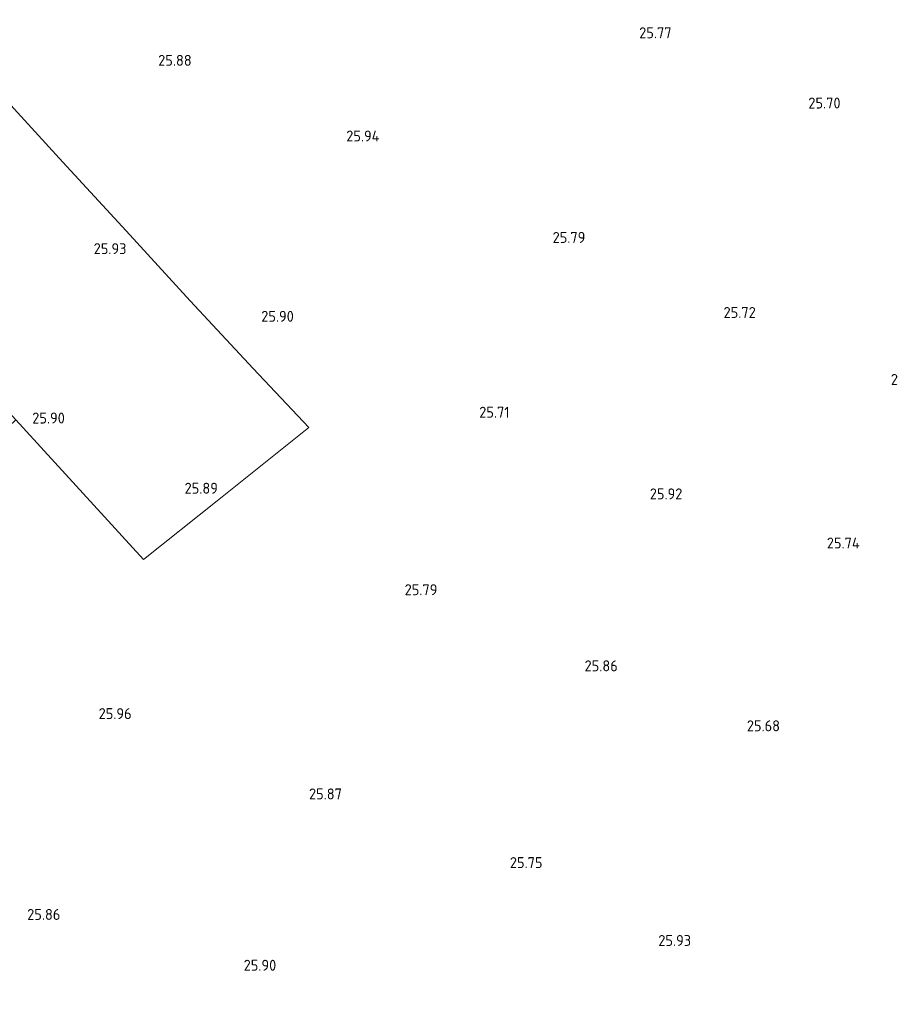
# Model space of a CAD drawing. Extents: x 184075 to 186166, y 346026 to 349063.
# Tile 102 of 136: x 185359 to 185502, y 347363 to 347525. Entities that reach past the tile are written whole.
import ezdxf
from ezdxf.enums import TextEntityAlignment as Align

# ---------------------------------------------------------------- set-up
doc = ezdxf.new("R2010")
doc.units = 0
for name, color, linetype, lineweight in [('B-ME-GR-BOUWLAND_AKKERBOUW-GV', 80, 'Continuous', 13), ('B-ME-GR-GRAS-GV', 60, 'Continuous', 13), ('B-ME-IE-TERREINAFSCHEIDING_KUNSTMATIG_HEKWERK-G', 20, 'IE-TERREINAFSCHEIDING-KUNSTMATIG', 18), ('B-ME-OG-HOOGTEPUNT-S', 7, 'Continuous', 25)]:
    doc.layers.add(name, color=color, linetype=linetype, lineweight=lineweight)
doc.styles.add('NLCS-ISO-ANNOTATIVE-T18', font='NLCS-ISO.ttf', dxfattribs={"height": 1.8})
doc.linetypes.add('IE-TERREINAFSCHEIDING-KUNSTMATIG', pattern='A,4,[82,NLCS.SHX,S=0.75,R=90,X=0,Y=0],4,-2', length=10)

# ---------------------------------------------------------------- blocks, each defined once
blk = doc.blocks.new('SAL-HOOGTELABEL-SO')
at = {"color": 0, "linetype": 'ByBlock', "lineweight": -2, "style": 'NLCS-ISO-ANNOTATIVE-T18'}
blk.add_attdef('HOOGTE', text='', height=1.8, dxfattribs=at).set_placement((2.79, 0), align=Align.RIGHT)

msp = doc.modelspace()

# ---------------------------------------------------------------- linework, layer by layer
at = {"layer": 'B-ME-GR-BOUWLAND_AKKERBOUW-GV'}
msp.add_polyline3d([(185301.2, 347360.474, 26.056), (185274.804, 347372.902, 26.308), (185282.888, 347381.763, 26.312), (185296.615, 347397.079, 26.165), (185313.173, 347413.564, 25.925), (185332.765, 347433.611, 25.916), (185349.496, 347450.371, 25.637), (185352.828, 347453.809, 25.668), (185358.5, 347459.232, 25.873), (185379.532, 347436.195, 25.859), (185391.659, 347445.853, 25.938), (185406.788, 347457.964, 25.974), (185397.608, 347467.644, 26.026), (185387.228, 347478.805, 25.931), (185376.699, 347490.356, 25.807), (185366.263, 347501.645, 25.863), (185355.904, 347512.934, 25.775), (185345.453, 347524.327, 25.767), (185324.137, 347547.481, 25.748)], dxfattribs=at)
at = {"layer": 'B-ME-GR-GRAS-GV'}
msp.add_polyline3d([(185391.659, 347445.853, 25.938), (185379.532, 347436.195, 25.859), (185358.5, 347459.232, 25.873), (185354.794, 347463.292, 25.875), (185337.896, 347481.876, 25.998), (185320.826, 347500.402, 25.934), (185310.364, 347511.732, 25.767), (185296.11, 347527.427, 25.787), (185282.989, 347541.754, 26.058), (185285.996, 347557.146, 26.396), (185293.581, 347565.788, 26.296), (185300.378, 347573.137, 26.082), (185306.272, 347566.859, 25.887), (185317.017, 347555.238, 25.763), (185324.137, 347547.481, 25.748), (185345.453, 347524.327, 25.767), (185355.904, 347512.934, 25.775), (185366.263, 347501.645, 25.863), (185376.699, 347490.356, 25.807), (185387.228, 347478.805, 25.931), (185397.608, 347467.644, 26.026), (185406.788, 347457.964, 25.974)], close=True, dxfattribs=at)
at = {"layer": 'B-ME-IE-TERREINAFSCHEIDING_KUNSTMATIG_HEKWERK-G'}
msp.add_polyline3d([(185282.989, 347541.754, 26.058), (185296.11, 347527.427, 25.787), (185310.364, 347511.732, 25.767), (185320.826, 347500.402, 25.934), (185337.896, 347481.876, 25.998), (185354.794, 347463.292, 25.875), (185358.5, 347459.232, 25.873), (185379.532, 347436.195, 25.859), (185391.659, 347445.853, 25.938), (185406.788, 347457.964, 25.974), (185397.608, 347467.644, 26.026), (185387.228, 347478.805, 25.931), (185376.699, 347490.356, 25.807), (185366.263, 347501.645, 25.863), (185355.904, 347512.934, 25.775), (185345.453, 347524.327, 25.767), (185324.137, 347547.481, 25.748), (185317.017, 347555.238, 25.763), (185306.272, 347566.859, 25.887), (185300.378, 347573.137, 26.082)], dxfattribs=at)

# ---------------------------------------------------------------- block references
at = {"layer": 'B-ME-OG-HOOGTEPUNT-S'}
for p, values in [((185463.694, 347522.056, 25.771), {'HOOGTE': '25.77'}), ((185384.689, 347517.516, 25.883), {'HOOGTE': '25.88'}), ((185491.515, 347510.484, 25.704), {'HOOGTE': '25.70'}), ((185415.612, 347505.057, 25.942), {'HOOGTE': '25.94'}), ((185449.503, 347488.353, 25.787), {'HOOGTE': '25.79'}), ((185373.951, 347486.502, 25.927), {'HOOGTE': '25.93'}), ((185401.503, 347475.36, 25.895), {'HOOGTE': '25.90'}), ((185477.556, 347475.997, 25.716), {'HOOGTE': '25.72'}), ((185505.225, 347464.968, 25.775), {'HOOGTE': '25.78'}), ((185363.805, 347458.606, 25.899), {'HOOGTE': '25.90'}), ((185437.015, 347459.567, 25.708), {'HOOGTE': '25.71'}), ((185389.005, 347447.05, 25.887), {'HOOGTE': '25.89'}), ((185465.469, 347446.119, 25.919), {'HOOGTE': '25.92'}), ((185494.67, 347438.025, 25.736), {'HOOGTE': '25.74'}), ((185425.139, 347430.33, 25.787), {'HOOGTE': '25.79'}), ((185454.835, 347417.795, 25.859), {'HOOGTE': '25.86'}), ((185374.798, 347409.927, 25.962), {'HOOGTE': '25.96'}), ((185481.552, 347407.917, 25.676), {'HOOGTE': '25.68'}), ((185409.421, 347396.702, 25.871), {'HOOGTE': '25.87'}), ((185442.449, 347385.392, 25.752), {'HOOGTE': '25.75'}), ((185363.07, 347376.85, 25.855), {'HOOGTE': '25.86'}), ((185466.907, 347372.564, 25.934), {'HOOGTE': '25.93'}), ((185398.611, 347368.486, 25.895), {'HOOGTE': '25.90'})]:
    msp.add_blockref('SAL-HOOGTELABEL-SO', p, dxfattribs=at).add_auto_attribs(values)

doc.saveas('drawing.dxf')
